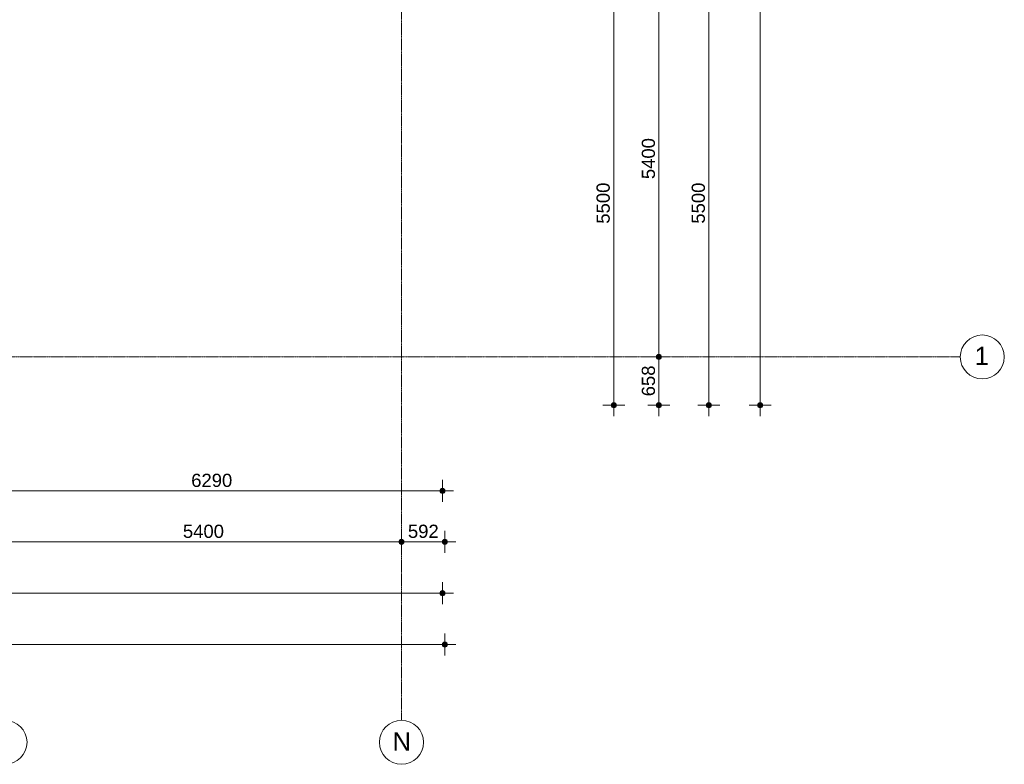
# Model space of a CAD drawing. Header units: millimetres. Extents: x -6115 to 78411, y -6358 to 59618.
# Tile 72 of 99: x 65000 to 78411, y -5550 to 4595. Entities that reach past the tile are written whole.
import ezdxf

# ---------------------------------------------------------------- set-up
doc = ezdxf.new("R2010")
doc.units = ezdxf.units.MM
doc.linetypes.add('stramien', pattern=[22.225, 12.7, -3.175, 3.175, -3.175])
doc.layers.add('00_Algemeen', color=7, linetype='Continuous', lineweight=35)
doc.layers.add('00_Algemeen-100', color=7, linetype='Continuous', lineweight=9)
doc.styles.add('Arial', font='arial.ttf', dxfattribs={"height": 250})
doc.styles.add('Arial_1', font='arial.ttf', dxfattribs={"height": 180})
doc.dimstyles.new('00_AEE_maatvoering_1_8mm', dxfattribs={"dimscale": 304.8, "dimtxt": 183.646692, "dimasz": 0.918635, "dimexe": 0.492126, "dimexo": 0.0625, "dimgap": 0, "dimtad": 1, "dimdec": 0, "dimzin": 0, "dimdsep": 46, "dimtxsty": 'Arial_1', "dimblk1": 'DOTSMALL', "dimblk2": 'DOTSMALL', "dimsah": 1, "dimcen": 0.09, "dimdle": 0.492126, "dimazin": 0, "dimtfac": 1, "dimtdec": 4, "dimtix": 1, "dimtmove": 0, "dimatfit": 3, "dimfxl": 0.492126, "dimfxlon": 1, "dimtvp": 1, "dimtolj": 1, "dimtzin": 0, "dimarcsym": 2})

# ---------------------------------------------------------------- blocks, each defined once
blk = doc.blocks.new('Grid - 3 mm-485849-02 tweede verdieping overzicht')
at = {"layer": '00_Algemeen', "lineweight": 9}
blk.add_circle((0, 0), 3, dxfattribs=at)
blk = doc.blocks.new('DIMBLOCK14-02 tweede verdieping overzicht')
at = {"layer": '00_Algemeen-100', "transparency": 16777216}
h = blk.add_hatch(color=256, dxfattribs=at)
edge = h.paths.add_edge_path()
edge.add_arc((64800, -2519), 35, 0, 360)
h = blk.add_hatch(color=256, dxfattribs=at)
edge = h.paths.add_edge_path()
edge.add_arc((70200, -2519), 35, 0, 360)
for p, q in [((64800, -2519), (64800, -2369)), ((70200, -2519), (70200, -2369)), ((64800, -2519), (70200, -2519)), ((64800, -2519), (64800, -2669)), ((70200, -2519), (70200, -2669))]:
    blk.add_line(p, q, dxfattribs=at)
for centre in [(64800, -2519), (70200, -2519)]:
    blk.add_circle(centre, 35, dxfattribs=at)
at = {"layer": '00_Algemeen-100', "color": 0, "transparency": 16777216, "insert": (67223, -2285), "char_height": 180, "width": 664.52, "attachment_point": 1, "line_spacing_factor": 0.941778, "style": 'Arial_1'}
blk.add_mtext('5400', dxfattribs=at)
blk = doc.blocks.new('_DotSmall')
at = {"color": 0, "linetype": 'ByBlock', "const_width": 0.5}
blk.add_lwpolyline([(-0.0625, 0, 1), (0.0625, 0, 1)], format="xyb", close=True, dxfattribs=at)
blk = doc.blocks.new('DIMBLOCK15-02 tweede verdieping overzicht')
at = {"layer": '00_Algemeen-100', "transparency": 16777216}
h = blk.add_hatch(color=256, dxfattribs=at)
edge = h.paths.add_edge_path()
edge.add_arc((70200, -2519), 35, 0, 360)
h = blk.add_hatch(color=256, dxfattribs=at)
edge = h.paths.add_edge_path()
edge.add_arc((70792, -2519), 35, 0, 360)
for p, q in [((70200, -2519), (70200, -2369)), ((70792, -2519), (70792, -2369)), ((70200, -2519), (70942, -2519)), ((70200, -2519), (70200, -2669)), ((70792, -2519), (70792, -2669))]:
    blk.add_line(p, q, dxfattribs=at)
for centre in [(70200, -2519), (70792, -2519)]:
    blk.add_circle(centre, 35, dxfattribs=at)
at = {"layer": '00_Algemeen-100', "color": 0, "transparency": 16777216, "insert": (70288, -2285), "char_height": 180, "width": 498.39, "attachment_point": 1, "line_spacing_factor": 0.941778, "style": 'Arial_1'}
blk.add_mtext('592', dxfattribs=at)
blk = doc.blocks.new('DIMBLOCK16-02 tweede verdieping overzicht')
at = {"layer": '00_Algemeen-100', "transparency": 16777216}
h = blk.add_hatch(color=256, dxfattribs=at)
edge = h.paths.add_edge_path()
edge.add_arc((73707, 0), 35, 0, 360)
h = blk.add_hatch(color=256, dxfattribs=at)
edge = h.paths.add_edge_path()
edge.add_arc((73707, -658), 35, 0, 360)
for p, q in [((73707, 0), (73557, 0)), ((73707, -808), (73707, 0)), ((73707, 0), (73857, 0)), ((73707, -658), (73557, -658)), ((73707, -658), (73857, -658))]:
    blk.add_line(p, q, dxfattribs=at)
for centre in [(73707, 0), (73707, -658)]:
    blk.add_circle(centre, 35, dxfattribs=at)
at = {"layer": '00_Algemeen-100', "color": 0, "transparency": 16777216, "insert": (73473, -536), "char_height": 180, "width": 498.39, "attachment_point": 1, "rotation": 90, "line_spacing_factor": 0.941778, "style": 'Arial_1'}
blk.add_mtext('658', dxfattribs=at)
blk = doc.blocks.new('DIMBLOCK17-02 tweede verdieping overzicht')
at = {"layer": '00_Algemeen-100', "transparency": 16777216}
h = blk.add_hatch(color=256, dxfattribs=at)
edge = h.paths.add_edge_path()
edge.add_arc((73707, 5400), 35, 0, 360)
h = blk.add_hatch(color=256, dxfattribs=at)
edge = h.paths.add_edge_path()
edge.add_arc((73707, 0), 35, 0, 360)
for p, q in [((73707, 5400), (73557, 5400)), ((73707, 0), (73707, 5400)), ((73707, 5400), (73857, 5400)), ((73707, 0), (73557, 0)), ((73707, 0), (73857, 0))]:
    blk.add_line(p, q, dxfattribs=at)
for centre in [(73707, 5400), (73707, 0)]:
    blk.add_circle(centre, 35, dxfattribs=at)
at = {"layer": '00_Algemeen-100', "color": 0, "transparency": 16777216, "insert": (73473, 2423), "char_height": 180, "width": 664.52, "attachment_point": 1, "rotation": 90, "line_spacing_factor": 0.941778, "style": 'Arial_1'}
blk.add_mtext('5400', dxfattribs=at)
blk = doc.blocks.new('DIMBLOCK31-02 tweede verdieping overzicht')
at = {"layer": '00_Algemeen-100', "transparency": 16777216}
h = blk.add_hatch(color=256, dxfattribs=at)
edge = h.paths.add_edge_path()
edge.add_arc((43785, -3219), 35, 0, 360)
h = blk.add_hatch(color=256, dxfattribs=at)
edge = h.paths.add_edge_path()
edge.add_arc((70758, -3219), 35, 0, 360)
for p, q in [((43785, -3219), (43785, -3069)), ((70758, -3219), (70758, -3069)), ((43785, -3219), (70908, -3219)), ((43785, -3219), (43785, -3369)), ((70758, -3219), (70758, -3369))]:
    blk.add_line(p, q, dxfattribs=at)
for centre in [(43785, -3219), (70758, -3219)]:
    blk.add_circle(centre, 35, dxfattribs=at)
at = {"layer": '00_Algemeen-100', "color": 0, "transparency": 16777216, "insert": (56925, -2985), "char_height": 180, "width": 830.65, "attachment_point": 1, "line_spacing_factor": 0.941778, "style": 'Arial_1'}
blk.add_mtext('26973', dxfattribs=at)
blk = doc.blocks.new('DIMBLOCK32-02 tweede verdieping overzicht')
at = {"layer": '00_Algemeen-100', "transparency": 16777216}
h = blk.add_hatch(color=256, dxfattribs=at)
edge = h.paths.add_edge_path()
edge.add_arc((-557, -3919), 35, 0, 360)
h = blk.add_hatch(color=256, dxfattribs=at)
edge = h.paths.add_edge_path()
edge.add_arc((70792, -3919), 35, 0, 360)
for p, q in [((-557, -3919), (-557, -3769)), ((70792, -3919), (70792, -3769)), ((-707, -3919), (70942, -3919)), ((-557, -3919), (-557, -4069)), ((70792, -3919), (70792, -4069))]:
    blk.add_line(p, q, dxfattribs=at)
for centre in [(-557, -3919), (70792, -3919)]:
    blk.add_circle(centre, 35, dxfattribs=at)
at = {"layer": '00_Algemeen-100', "color": 0, "transparency": 16777216, "insert": (34771, -3685), "char_height": 180, "width": 830.65, "attachment_point": 1, "line_spacing_factor": 0.941778, "style": 'Arial_1'}
blk.add_mtext('71349', dxfattribs=at)
blk = doc.blocks.new('DIMBLOCK33-02 tweede verdieping overzicht')
at = {"layer": '00_Algemeen-100', "transparency": 16777216}
h = blk.add_hatch(color=256, dxfattribs=at)
edge = h.paths.add_edge_path()
edge.add_arc((74387, 4843), 35, 0, 360)
h = blk.add_hatch(color=256, dxfattribs=at)
edge = h.paths.add_edge_path()
edge.add_arc((74387, -658), 35, 0, 360)
for p, q in [((74387, 4843), (74237, 4843)), ((74387, -808), (74387, 4843)), ((74387, 4843), (74537, 4843)), ((74387, -658), (74237, -658)), ((74387, -658), (74537, -658))]:
    blk.add_line(p, q, dxfattribs=at)
for centre in [(74387, 4843), (74387, -658)]:
    blk.add_circle(centre, 35, dxfattribs=at)
at = {"layer": '00_Algemeen-100', "color": 0, "transparency": 16777216, "insert": (74153, 1816), "char_height": 180, "width": 664.52, "attachment_point": 1, "rotation": 90, "line_spacing_factor": 0.941778, "style": 'Arial_1'}
blk.add_mtext('5500', dxfattribs=at)
blk = doc.blocks.new('DIMBLOCK35-02 tweede verdieping overzicht')
at = {"layer": '00_Algemeen-100', "transparency": 16777216}
h = blk.add_hatch(color=256, dxfattribs=at)
edge = h.paths.add_edge_path()
edge.add_arc((75087, 49157), 35, 0, 360)
h = blk.add_hatch(color=256, dxfattribs=at)
edge = h.paths.add_edge_path()
edge.add_arc((75087, -658), 35, 0, 360)
for p, q in [((75087, -808), (75087, 49307)), ((75087, 49157), (74937, 49157)), ((75087, 49157), (75237, 49157)), ((75087, -658), (74937, -658)), ((75087, -658), (75237, -658))]:
    blk.add_line(p, q, dxfattribs=at)
for centre in [(75087, 49157), (75087, -658)]:
    blk.add_circle(centre, 35, dxfattribs=at)
at = {"layer": '00_Algemeen-100', "color": 0, "transparency": 16777216, "insert": (74853, 23904), "char_height": 180, "width": 830.65, "attachment_point": 1, "rotation": 90, "line_spacing_factor": 0.941778, "style": 'Arial_1'}
blk.add_mtext('49815', dxfattribs=at)
blk = doc.blocks.new('DIMBLOCK120-02 tweede verdieping overzicht')
at = {"layer": '00_Algemeen-100', "transparency": 16777216}
h = blk.add_hatch(color=256, dxfattribs=at)
edge = h.paths.add_edge_path()
edge.add_arc((64468, -1825), 35, 0, 360)
h = blk.add_hatch(color=256, dxfattribs=at)
edge = h.paths.add_edge_path()
edge.add_arc((70758, -1825), 35, 0, 360)
for p, q in [((64468, -1825), (64468, -1675)), ((70758, -1825), (70758, -1675)), ((64468, -1825), (70908, -1825)), ((64468, -1825), (64468, -1975)), ((70758, -1825), (70758, -1975))]:
    blk.add_line(p, q, dxfattribs=at)
for centre in [(64468, -1825), (70758, -1825)]:
    blk.add_circle(centre, 35, dxfattribs=at)
at = {"layer": '00_Algemeen-100', "color": 0, "transparency": 16777216, "insert": (67336, -1591), "char_height": 180, "width": 664.52, "attachment_point": 1, "line_spacing_factor": 0.941778, "style": 'Arial_1'}
blk.add_mtext('6290', dxfattribs=at)
blk = doc.blocks.new('DIMBLOCK176-02 tweede verdieping overzicht')
at = {"layer": '00_Algemeen-100', "transparency": 16777216}
h = blk.add_hatch(color=256, dxfattribs=at)
edge = h.paths.add_edge_path()
edge.add_arc((73091, 4843), 35, 0, 360)
h = blk.add_hatch(color=256, dxfattribs=at)
edge = h.paths.add_edge_path()
edge.add_arc((73091, -658), 35, 0, 360)
for p, q in [((73091, 4843), (72941, 4843)), ((73091, -808), (73091, 4843)), ((73091, 4843), (73241, 4843)), ((73091, -658), (72941, -658)), ((73091, -658), (73241, -658))]:
    blk.add_line(p, q, dxfattribs=at)
for centre in [(73091, 4843), (73091, -658)]:
    blk.add_circle(centre, 35, dxfattribs=at)
at = {"layer": '00_Algemeen-100', "color": 0, "transparency": 16777216, "insert": (72857, 1816), "char_height": 180, "width": 664.52, "attachment_point": 1, "rotation": 90, "line_spacing_factor": 0.941778, "style": 'Arial_1'}
blk.add_mtext('5500', dxfattribs=at)

msp = doc.modelspace()

# ---------------------------------------------------------------- linework, layer by layer
at = {"layer": '00_Algemeen', "color": 150, "linetype": 'stramien', "lineweight": 9, "true_color": 0x0080ff}
for p, q in [((70200, -4950.1), (70200, 59018.3)), ((77811.4, 0), (-5515.3, 0))]:
    msp.add_line(p, q, dxfattribs=at)

# ---------------------------------------------------------------- block references
at = {"layer": '00_Algemeen', "lineweight": 9, "xscale": 99.99999999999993, "yscale": 99.99999999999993, "zscale": 99.99999999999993, "rotation": 90}
msp.add_blockref('Grid - 3 mm-485849-02 tweede verdieping overzicht', (78111.4, 0), dxfattribs=at)
at = {"layer": '00_Algemeen', "lineweight": 9, "xscale": 99.99999999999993, "yscale": 99.99999999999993, "zscale": 99.99999999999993}
for p in [(64800, -5250.1), (70200, -5250.1)]:
    msp.add_blockref('Grid - 3 mm-485849-02 tweede verdieping overzicht', p, dxfattribs=at)

# ---------------------------------------------------------------- texts
at = {"layer": '00_Algemeen', "lineweight": 9, "char_height": 250, "attachment_point": 1, "style": 'Arial'}
for s, insert, width in [('1', (78006.7, 138.7), 232.489), ('N', (70078.7, -5113.9), 304.641)]:
    msp.add_mtext(s, dxfattribs=dict(at, insert=insert, width=width))

# ---------------------------------------------------------------- dimensions: what is measured, and where the dimension line sits
at = {"layer": '00_Algemeen', "lineweight": 9}
for base, p1, p2, override, picture, middle in [((75086.6141538, 49157.0000013), (74936.6141538, -657.5), (74936.6141538, 49157.0000013), {"dimpost": '<>', "dimfxl": 49814.500001}, 'DIMBLOCK35-02 tweede verdieping overzicht', (74994.7110155, 24249.7500006)), ((73706.6, 5400), (73556.6, 0), (73556.6, 5400), {"dimpost": '<>', "dimfxl": 5400}, 'DIMBLOCK17-02 tweede verdieping overzicht', (73614.7, 2700)), ((73090.7, 4842.5), (72940.7, -657.5), (72940.7, 4842.5), {"dimpost": '<>', "dimfxl": 5500.000001}, 'DIMBLOCK176-02 tweede verdieping overzicht', (72998.8, 2092.5)), ((74386.6, 4842.5), (74236.6, -657.5), (74236.6, 4842.5), {"dimpost": '<>', "dimfxl": 5500.000001}, 'DIMBLOCK33-02 tweede verdieping overzicht', (74294.7, 2092.5)), ((73706.614154, 0.000001), (73556.614154, -657.5), (73556.614154, 0.000001), {"dimpost": '<>', "dimfxl": 657.500001}, 'DIMBLOCK16-02 tweede verdieping overzicht', (73614.711016, -328.749999))]:
    dim = msp.add_linear_dim(base=base, p1=p1, p2=p2, angle=90, dimstyle='00_AEE_maatvoering_1_8mm', override=override, dxfattribs=at)
    dim.commit()
    dim.dimension.update_dxf_attribs({"geometry": picture, "text_midpoint": middle})
for base, p1, p2, override, picture, middle in [((70757.5, -1825.1), (64467.5, -1675.1), (70757.5, -1675.1), {"dimpost": '<>', "dimfxl": 6290}, 'DIMBLOCK120-02 tweede verdieping overzicht', (67612.5, -1733.2)), ((70200, -2518.6), (64800, -2368.6), (70200, -2368.6), {"dimpost": '<>', "dimfxl": 5399.999999}, 'DIMBLOCK14-02 tweede verdieping overzicht', (67500, -2426.7)), ((70791.5002, -2518.6418), (70200, -2368.6418), (70791.5002, -2368.6418), {"dimpost": '<>', "dimfxl": 591.500188}, 'DIMBLOCK15-02 tweede verdieping overzicht', (70495.7501, -2426.7387)), ((70757.5000013, -3218.6417948), (43785.0000013, -3068.6417948), (70757.5000013, -3068.6417948), {"dimpost": '<>', "dimfxl": 26972.5}, 'DIMBLOCK31-02 tweede verdieping overzicht', (57271.2500013, -3126.6772649)), ((70791.5002, -3918.6418), (-557, -3768.6418), (70791.5002, -3768.6418), {"dimpost": '<>', "dimfxl": 71348.500191}, 'DIMBLOCK32-02 tweede verdieping overzicht', (35117.2501, -3826.6773))]:
    dim = msp.add_linear_dim(base=base, p1=p1, p2=p2, dimstyle='00_AEE_maatvoering_1_8mm', override=override, dxfattribs=at)
    dim.commit()
    dim.dimension.update_dxf_attribs({"geometry": picture, "text_midpoint": middle})

doc.saveas('drawing.dxf')
